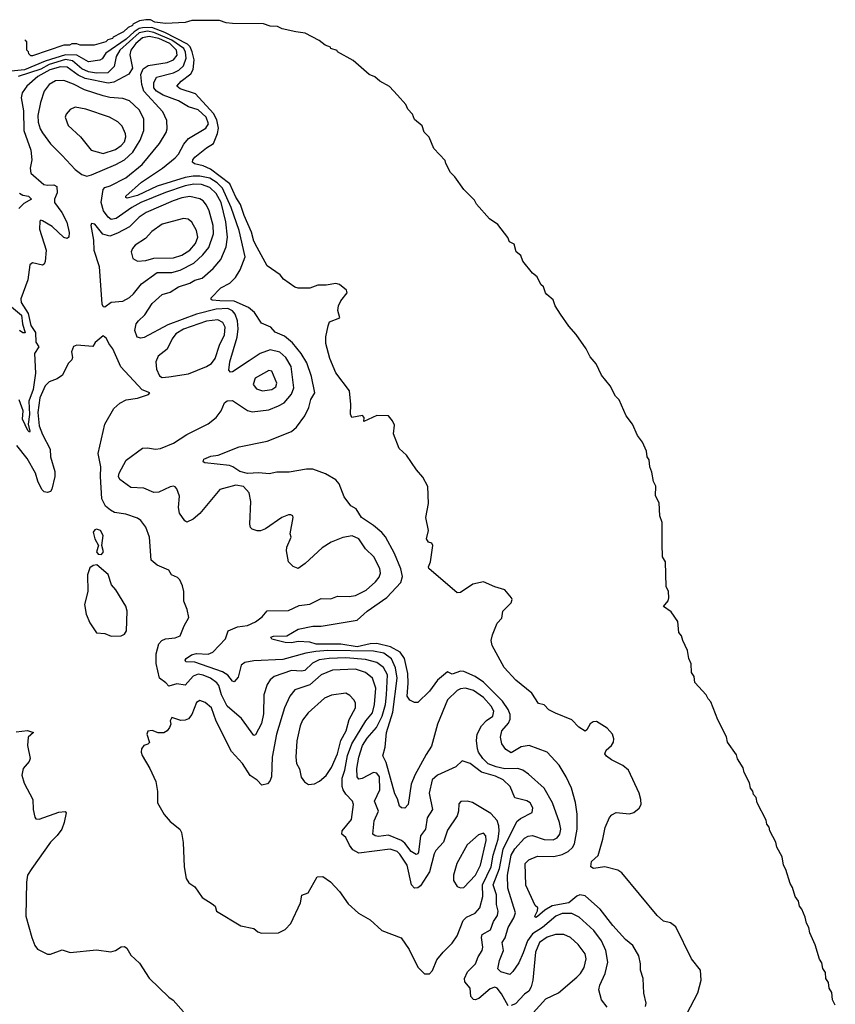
# Model space of a CAD drawing. Extents: x 1493970 to 1595317, y 729910 to 844791.
# Tile 50 of 256: x 1559916 to 1564891, y 754657 to 760660. Entities that reach past the tile are written whole.
import ezdxf

# ---------------------------------------------------------------- set-up
doc = ezdxf.new("R2010")
doc.units = 0

msp = doc.modelspace()

# ---------------------------------------------------------------- linework, layer by layer
at = {"layer": '0CON10XD'}
for points in [[(1564891.4, 754651.4), (1564874.9, 754684.9), (1564869.3, 754729.3), (1564854.5, 754755), (1564849.5, 754789.5), (1564834.5, 754815), (1564831.1, 754851.1), (1564815, 754876), (1564809.2, 754909.2), (1564795, 754932.2), (1564769.2, 755019.2), (1564735, 755092.2), (1564730, 755125), (1564715, 755151.9), (1564708, 755188), (1564687.5, 755237.5), (1564673.3, 755255), (1564665.9, 755285.9), (1564646.4, 755315), (1564629.7, 755369.7), (1564615, 755393.5), (1564589.4, 755479.4), (1564575, 755505.8), (1564566.4, 755556.4), (1564534.4, 755615), (1564528.2, 755645), (1564492.9, 755715), (1564488, 755738), (1564474.4, 755755), (1564469.1, 755779.1), (1564414.2, 755885), (1564407.7, 755917.7), (1564392.6, 755937.4), (1564387.3, 755957.3), (1564373.8, 755975), (1564367.1, 756007.1), (1564335, 756070), (1564329.4, 756099.4), (1564295, 756153.5), (1564288.9, 756178.9), (1564234.7, 756255), (1564228.6, 756288.6), (1564175, 756390.8), (1564131.3, 756501.3), (1564115, 756519.2), (1564104.3, 756544.3), (1564035, 756618.8), (1564030.5, 756655), (1564015, 756681.2), (1564012.8, 756732.8), (1563996.9, 756765), (1563989.4, 756815), (1563960.5, 756875), (1563953.4, 756903.4), (1563937.1, 756925), (1563931.1, 756991.1), (1563890.9, 757050.9), (1563842.7, 757082.7), (1563872.7, 757117.3), (1563876, 757135), (1563873.5, 757173.5), (1563858.6, 757205), (1563854.6, 757355), (1563837.5, 757385), (1563836, 757465), (1563834.5, 757594.5), (1563820.6, 757635), (1563816, 757715), (1563795, 757757.5), (1563795.9, 757815.9), (1563781.9, 757845), (1563772.3, 757902.3), (1563760, 757935), (1563756, 757976), (1563743.6, 757995), (1563738.6, 758028.6), (1563714.6, 758084.6), (1563685, 758124.2), (1563653.6, 758193.6), (1563616.2, 758245), (1563573.5, 758343.5), (1563551.2, 758365), (1563517.5, 758427.5), (1563465, 758493.8), (1563432.5, 758562.5), (1563396.2, 758605), (1563372.5, 758652.5), (1563311.4, 758741.4), (1563265, 758791.2), (1563215, 758864), (1563182.2, 758915), (1563171.2, 758951.2), (1563132.5, 758985), (1563123.3, 758995), (1563111.2, 759031.2), (1563094.4, 759045), (1563071.7, 759091.7), (1563044.5, 759115), (1562985, 759188.8), (1562972.1, 759222.1), (1562944.5, 759245), (1562931.7, 759291.7), (1562904.4, 759305), (1562893.1, 759333.1), (1562831.9, 759411.9), (1562782.9, 759445), (1562702.9, 759535), (1562689.7, 759559.7), (1562625, 759624.2), (1562571.2, 759701.2), (1562545, 759728.8), (1562515, 759782.5), (1562510.8, 759800.8), (1562443.1, 759875), (1562413.2, 759943.2), (1562384.4, 759975), (1562372, 760012), (1562325, 760051.2), (1562313.1, 760083.1), (1562284.3, 760115), (1562272.5, 760142.5), (1562220.8, 760200.8), (1562172, 760252), (1562113.8, 760285), (1562081.7, 760311.7), (1562047.5, 760325), (1561950.5, 760410.5), (1561855, 760464.5), (1561852, 760472), (1561815, 760484.5), (1561812, 760492), (1561780, 760505), (1561742.9, 760532.9), (1561658, 760578), (1561600, 760585), (1561517.5, 760605), (1561488.3, 760618.3), (1561445, 760621.2), (1561404.1, 760634.1), (1561215, 760636.7), (1561175, 760640.8), (1561134.1, 760654.1), (1560965.9, 760654.1), (1560925, 760642.2), (1560805, 760636.7), (1560740, 760645), (1560715, 760658.8), (1560685, 760660), (1560647.7, 760652.3), (1560607, 760633), (1560603.3, 760625), (1560577.5, 760612.5), (1560550, 760585), (1560533, 760577), (1560486.1, 760553.9), (1560482.5, 760545), (1560453.3, 760536.7), (1560442.5, 760525), (1560370, 760505), (1560285.7, 760504.3), (1560265, 760512.5), (1560235, 760512.5), (1560220, 760505), (1560185, 760504.2), (1559995, 760440), (1559985, 760440), (1559971.7, 760451.7), (1559970, 760465), (1559960, 760475), (1559960, 760525), (1559951.7, 760531.7), (1559950.6, 760536.9)], [(1563985, 754598.8), (1564053.2, 754726.8), (1564072.5, 754805), (1564068.6, 754865), (1564014.2, 754935), (1563919.1, 755129.1), (1563885, 755153.8), (1563843.3, 755165), (1563805, 755198.8), (1563589.8, 755459.8), (1563565, 755474.3), (1563485, 755495.6), (1563416.2, 755486.2), (1563399.4, 755495), (1563405, 755528.6), (1563443.8, 755565), (1563474.2, 755665), (1563488, 755735), (1563514.3, 755795.7), (1563527.7, 755812.3), (1563555, 755826.2), (1563635, 755818.8), (1563663.3, 755826.7), (1563695, 755852.5), (1563706.2, 755875), (1563705.8, 755905), (1563694.2, 755945), (1563629.2, 756085), (1563595, 756114.2), (1563527, 756147), (1563495, 756170), (1563486.2, 756185), (1563493.2, 756206.8), (1563526, 756235), (1563538.8, 756255), (1563541.2, 756275), (1563532, 756305), (1563500.3, 756340.3), (1563435, 756381.2), (1563415, 756380), (1563395, 756367.5), (1563375, 756330), (1563365, 756322.5), (1563327, 756347), (1563285, 756392.5), (1563185, 756432), (1563143.4, 756453.4), (1563115, 756482.5), (1563080.8, 756490.8), (1563040, 756555), (1562943.3, 756633.3), (1562871.4, 756711.4), (1562798, 756845), (1562792.9, 756875), (1562801.1, 756908.9), (1562828.8, 756981.2), (1562857.7, 757012.3), (1562864, 757055), (1562914.2, 757105.8), (1562920, 757125), (1562916, 757135), (1562875, 757184.2), (1562815, 757202.5), (1562745, 757233.8), (1562680.9, 757219.1), (1562605, 757167.5), (1562585, 757165.6), (1562412.5, 757315), (1562410, 757325), (1562422, 757355), (1562435.8, 757455), (1562429.3, 757469.3), (1562410, 757475), (1562397.5, 757495), (1562410, 757545), (1562393.8, 757625), (1562410.3, 757709.7), (1562406, 757815), (1562375, 757872), (1562336.1, 757916.1), (1562276.1, 758006.1), (1562230, 758045), (1562196.2, 758135), (1562202.5, 758187.5), (1562191.2, 758215), (1562165, 758245.8), (1562095, 758246), (1562015, 758210), (1562017.5, 758235), (1562006.4, 758246.4), (1561942.5, 758235), (1561934, 758255), (1561936.2, 758315), (1561927.3, 758397.3), (1561845, 758506.7), (1561807.5, 758595), (1561783.8, 758685), (1561784.1, 758725.9), (1561797, 758793), (1561805, 758817.5), (1561868.3, 758841.7), (1561856.4, 758886.4), (1561860, 758915), (1561874.2, 758945.8), (1561914, 758995), (1561910.3, 759010.3), (1561866.2, 759046.2), (1561845, 759052.1), (1561785, 759041.5), (1561735, 759041.4), (1561685, 759022.7), (1561615, 759023.1), (1561595, 759029.2), (1561525, 759078.8), (1561505, 759103.8), (1561425, 759160), (1561365, 759271.5), (1561345, 759309.2), (1561330.3, 759365), (1561285, 759465.6), (1561262.8, 759532.8), (1561235, 759577.9), (1561198.9, 759658.9), (1561079.4, 759749.4), (1561035, 759768.9), (1560981.7, 759781.7), (1560970.6, 759790.6), (1560972.2, 759805), (1560985, 759821.1), (1561055, 759878.5), (1561097.5, 759905), (1561123.3, 759966.7), (1561128, 759998), (1561118.6, 760048.7), (1561097.8, 760087.8), (1560988.1, 760208.1), (1560895, 760239.1), (1560874.2, 760255), (1560901.8, 760285), (1560959.4, 760330.6), (1560974, 760356), (1560980, 760415), (1560969.2, 760465), (1560955.5, 760494.5), (1560940.3, 760510.3), (1560802.1, 760582.1), (1560721.5, 760611.5), (1560665, 760611.3), (1560644.2, 760605.8), (1560613.7, 760586.3), (1560565, 760542), (1560442.5, 760455), (1560418.4, 760421.6), (1560405, 760412.9), (1560335, 760403.3), (1560264.6, 760444.6), (1560195, 760446.7), (1560072.3, 760407.7), (1559945, 760354), (1559865, 760345.2)], [(1563734.4, 754645), (1563736.9, 754665), (1563724.3, 754725), (1563719.2, 754815), (1563702.5, 754865), (1563702.9, 754905), (1563692.4, 754952.4), (1563657.1, 755015), (1563612.4, 755052.4), (1563535, 755137.5), (1563457.6, 755237.6), (1563403.5, 755285), (1563365, 755319.6), (1563333.8, 755325), (1563315, 755316.8), (1563265, 755275.2), (1563165, 755257.4), (1563118.5, 755231.5), (1563075, 755192.1), (1563065, 755187.1), (1563058.1, 755195), (1563075, 755227.5), (1563076.2, 755245), (1563060.3, 755260.3), (1563003.5, 755383.5), (1562999.6, 755515), (1563021.5, 755538.5), (1563075, 755560.4), (1563175, 755559.3), (1563225, 755570.2), (1563261.3, 755588.7), (1563287.3, 755612.7), (1563300.3, 755635), (1563316.2, 755725), (1563315.9, 755815.9), (1563307, 755887), (1563281.1, 755975), (1563250, 756045), (1563206.2, 756116.2), (1563133.8, 756193.8), (1563024.6, 756235.4), (1562975, 756227.7), (1562915, 756190), (1562881.3, 756211.3), (1562857.5, 756245), (1562849.2, 756285), (1562856.7, 756325), (1562897.9, 756372.1), (1562909, 756395), (1562909, 756425), (1562896.7, 756455), (1562861.9, 756505), (1562745, 756620.8), (1562695.2, 756655.2), (1562625, 756687.2), (1562605, 756689.1), (1562555, 756670), (1562525, 756683.3), (1562465, 756634.4), (1562415, 756567.1), (1562345, 756497.9), (1562325, 756497.1), (1562295, 756511.3), (1562279.8, 756535), (1562286.7, 756615), (1562283.4, 756675), (1562264, 756765), (1562236, 756805), (1562177.2, 756837.2), (1562095, 756857.5), (1562055, 756855.4), (1561975, 756836.9), (1561875, 756853), (1561725, 756853.1), (1561685, 756864.5), (1561615, 756869), (1561575, 756861.4), (1561535, 756862.4), (1561455, 756883.3), (1561448.9, 756895), (1561465, 756901.8), (1561545, 756904.3), (1561614.7, 756945.3), (1561705, 756963.6), (1561755, 756963.3), (1561975, 756999.4), (1562035, 757053.8), (1562155, 757137.2), (1562241.1, 757228.9), (1562251.2, 757265), (1562241.6, 757311.6), (1562202.5, 757405), (1562147.1, 757507.1), (1562124.7, 757534.7), (1562075, 757576), (1562001.4, 757625), (1561967.6, 757677.6), (1561936.7, 757696.7), (1561895, 757751.2), (1561865, 757831.2), (1561845, 757854.3), (1561781.5, 757891.5), (1561705, 757920), (1561665, 757918.9), (1561560.9, 757900.9), (1561485, 757901.8), (1561438.7, 757891.3), (1561375, 757897.9), (1561305, 757893.2), (1561260, 757905), (1561216, 757935), (1561195, 757942.4), (1561045, 757958.9), (1561036.2, 757965), (1561040.1, 757979.9), (1561081.3, 757998.7), (1561126.7, 758005), (1561254.6, 758055.4), (1561425, 758090.9), (1561575, 758149.1), (1561605.6, 758175), (1561655.6, 758245), (1561679.5, 758295), (1561691.5, 758345), (1561715.5, 758385), (1561695.4, 758485), (1561667.2, 758567.2), (1561634.1, 758625), (1561579.9, 758689.9), (1561530.9, 758730.9), (1561475.5, 758755.5), (1561448, 758785), (1561390.6, 758810.6), (1561348.9, 758875), (1561311.1, 758905), (1561225, 758944.4), (1561136.9, 758946.9), (1561091.1, 758951.1), (1561083.8, 758955), (1561084.2, 758965), (1561143.1, 759025), (1561197, 759053), (1561231.8, 759088.2), (1561260.9, 759135), (1561292.5, 759215), (1561255.5, 759375), (1561206.8, 759515), (1561153.7, 759633.7), (1561120.8, 759665), (1561075, 759693.5), (1561015, 759706), (1560975, 759706.3), (1560925, 759697), (1560755, 759645.4), (1560635, 759588.1), (1560572.7, 759572.7), (1560564, 759575), (1560562.9, 759585), (1560659.8, 759670.2), (1560786.8, 759755), (1560865, 759818.4), (1560885, 759840), (1560918.1, 759901.9), (1560945.3, 759935), (1561052.2, 759997.8), (1561067.2, 760025), (1561053.5, 760065), (1561005, 760111.1), (1560945, 760129.7), (1560885.8, 760165.8), (1560790.5, 760200.5), (1560749.8, 760225), (1560735.2, 760245), (1560734, 760276), (1560749.8, 760310.2), (1560855, 760335.9), (1560887.7, 760352.3), (1560915, 760377.8), (1560930.7, 760425), (1560927.1, 760462.9), (1560918.4, 760485), (1560845, 760535.9), (1560735, 760582.6), (1560695, 760589.8), (1560645, 760579.6), (1560527.2, 760475), (1560504.4, 760435), (1560493.3, 760375), (1560453.3, 760336.7), (1560385, 760334.6), (1560335, 760342.7), (1560295, 760361.4), (1560238.4, 760408.4), (1560195, 760417.7), (1560095, 760387.2), (1560045, 760359), (1559906.3, 760313.7)], [(1563499, 754639), (1563465.7, 754685), (1563448, 754745), (1563454.4, 754775), (1563488.4, 754845), (1563504.2, 754915), (1563492.3, 754985), (1563464.1, 755044.1), (1563417.5, 755107.5), (1563329.5, 755189.5), (1563285, 755210.3), (1563225, 755210), (1563186.4, 755195), (1563106.2, 755125), (1563045, 755087.2), (1563014.5, 755045), (1562987.9, 754972.1), (1562960.4, 754909.6), (1562925, 754857.1), (1562905, 754839.2), (1562851.2, 754855), (1562833, 754873), (1562842.9, 754925), (1562866.9, 754985), (1562859.6, 755035), (1562878, 755062), (1562896.7, 755125), (1562931.2, 755185), (1562939.6, 755215), (1562894.3, 755365), (1562892.3, 755445), (1562915, 755567.1), (1562935.7, 755604.3), (1562995, 755670.7), (1563017.1, 755682.9), (1563045, 755687.2), (1563115, 755661.7), (1563170.9, 755659.1), (1563195, 755671.8), (1563211.1, 755695), (1563217.1, 755725), (1563208.4, 755765), (1563166.5, 755885), (1563115, 755975.4), (1563020.2, 756060.3), (1562984.7, 756084.7), (1562954.3, 756094.3), (1562875, 756093.2), (1562821.8, 756105), (1562773.6, 756123.6), (1562740.4, 756155), (1562714.4, 756194.4), (1562707.8, 756215), (1562703.1, 756265), (1562707.7, 756305), (1562734.1, 756355), (1562763.3, 756386.7), (1562801.5, 756415), (1562807.6, 756445), (1562791.9, 756475), (1562745, 756527), (1562685, 756571), (1562635, 756585.3), (1562605, 756581.2), (1562585, 756570.6), (1562525, 756512.9), (1562464, 756366), (1562429, 756231), (1562395, 756181.1), (1562326.7, 756053.3), (1562305, 755998.8), (1562285.6, 755875), (1562266.4, 755853.6), (1562245, 755854.4), (1562233.8, 755865), (1562220.9, 755910.9), (1562205, 755940), (1562152.2, 756132.2), (1562132, 756172), (1562144.5, 756225), (1562153.7, 756315), (1562191.7, 756438.3), (1562218.6, 756645), (1562209.5, 756709.5), (1562184.3, 756764.3), (1562137.4, 756797.4), (1562075, 756809.4), (1561795, 756814.1), (1561722.4, 756807.6), (1561662.1, 756797.9), (1561520.4, 756759.6), (1561345, 756750.5), (1561288.6, 756741.4), (1561268.1, 756725), (1561248.5, 756651.5), (1561225, 756623.8), (1561215, 756628), (1561184.8, 756664.8), (1561153.7, 756683.7), (1560985, 756743.7), (1560930, 756745), (1560924.6, 756755), (1560931.2, 756765), (1560965, 756788.6), (1560995, 756796.8), (1561065, 756792.4), (1561095, 756804.7), (1561172.1, 756885), (1561186.9, 756935), (1561245, 756958.2), (1561305, 756966.8), (1561355, 756989.6), (1561395, 757020), (1561425, 757056.2), (1561555, 757058.2), (1561620.7, 757089.3), (1561685, 757097.1), (1561755, 757131.8), (1561815, 757129.5), (1561855, 757145.4), (1561925, 757142.7), (1561965, 757149.5), (1562028.7, 757181.3), (1562087.4, 757232.6), (1562109.6, 757260.4), (1562116.1, 757285), (1562112.3, 757315), (1562077.3, 757385), (1562025.4, 757435), (1561984.1, 757494.1), (1561945, 757512.5), (1561886.9, 757503.1), (1561815.7, 757474.3), (1561760.2, 757439.8), (1561658, 757345), (1561615, 757313.3), (1561585, 757326), (1561556.7, 757355), (1561542.9, 757422.9), (1561545.7, 757445), (1561571.4, 757505), (1561565.8, 757525.8), (1561583.8, 757625), (1561582.5, 757635), (1561570.7, 757640.7), (1561555, 757642), (1561515, 757625.7), (1561415, 757556.9), (1561385.5, 757544.5), (1561365, 757544.3), (1561335, 757554.4), (1561324.7, 757564.7), (1561319.1, 757585), (1561326.4, 757723.6), (1561316.5, 757775), (1561280.8, 757815), (1561235, 757821.8), (1561136, 757795), (1561015, 757648.6), (1560974.1, 757615.9), (1560935, 757597.5), (1560923.3, 757605), (1560891.5, 757651.5), (1560885.5, 757685.5), (1560890.5, 757755), (1560875, 757800), (1560865, 757811.2), (1560855, 757816.2), (1560835, 757812), (1560765, 757779.5), (1560735, 757777.8), (1560673, 757803), (1560595, 757807.5), (1560526.2, 757856.2), (1560518.2, 757875), (1560522.3, 757895), (1560565, 757973.8), (1560665, 758047.5), (1560695, 758050.8), (1560745, 758041.4), (1560776, 758046), (1560855, 758077.8), (1560935, 758131.5), (1561065, 758197.1), (1561114.6, 758235.4), (1561144.3, 758275), (1561165.9, 758324.1), (1561182.7, 758337.3), (1561215, 758338.9), (1561305, 758277.5), (1561335, 758268.9), (1561435, 758281.8), (1561495.7, 758305), (1561529.5, 758325), (1561575, 758377.5), (1561589, 758415), (1561573.1, 758545), (1561540.1, 758600.1), (1561503.3, 758633.3), (1561445, 758647.1), (1561384, 758625), (1561315, 758580.4), (1561215, 758512.5), (1561202.1, 758512.1), (1561192.5, 758522.5), (1561198, 758575), (1561243.4, 758725), (1561248.3, 758775), (1561244, 758825), (1561231.1, 758865), (1561215, 758885.7), (1561185, 758899.2), (1561115, 758894.4), (1560995, 758864.6), (1560820.4, 758799.6), (1560675, 758722), (1560655, 758718.8), (1560633.3, 758725), (1560617.5, 758765), (1560627.5, 758805), (1560640.6, 758825), (1560679.3, 758860.7), (1560725, 758930.7), (1560785, 758985.4), (1560835, 758998.5), (1560885, 759030.7), (1560955, 759053.9), (1560985, 759072.2), (1561029.5, 759085), (1561096.9, 759143.1), (1561142.2, 759197.8), (1561176.2, 759275), (1561184.2, 759335), (1561173.2, 759426.8), (1561144.8, 759545), (1561115, 759601.2), (1561075, 759636.7), (1561025.7, 759654.3), (1560978.2, 759658.2), (1560925, 759647.2), (1560805, 759606.8), (1560655.3, 759545), (1560600, 759515), (1560505, 759448.9), (1560475, 759441.2), (1560455, 759455.8), (1560427, 759495), (1560412.3, 759545), (1560424.4, 759625.6), (1560435, 759636.8), (1560467.7, 759647.7), (1560563.8, 759696.2), (1560662.4, 759777.6), (1560769.6, 759905), (1560808.7, 759971.3), (1560815.5, 759995), (1560812.7, 760045), (1560788.6, 760098.6), (1560674.3, 760225), (1560661.7, 760265), (1560654.6, 760325.4), (1560669.8, 760360.2), (1560699.5, 760380.5), (1560815, 760399.6), (1560855, 760415.8), (1560876.2, 760443.8), (1560872.5, 760475), (1560831.4, 760515), (1560765, 760545.2), (1560705, 760558.3), (1560665, 760549.5), (1560623.6, 760515), (1560594.4, 760475), (1560588.8, 760445), (1560604.5, 760365), (1560582.2, 760327.8), (1560490.7, 760279.3), (1560455, 760273.1), (1560315, 760302.2), (1560272.3, 760322.3), (1560205, 760369.7), (1560165, 760372.8), (1560100.5, 760355), (1560026.5, 760313.5), (1559960.4, 760255), (1559930.7, 760215), (1559925.9, 760184.1), (1559939.3, 760105), (1559941.6, 759985), (1559984.5, 759865), (1559990.6, 759805), (1559980.8, 759755), (1559983.8, 759725), (1560062.9, 759655), (1560085, 759650.3), (1560123.7, 759653.7), (1560143.3, 759643.3), (1560145.4, 759605.4), (1560128.4, 759565), (1560127.5, 759545), (1560173.9, 759485), (1560202.7, 759425)], [(1560325, 759705.7), (1560355, 759714.6), (1560503.5, 759776.5), (1560554.8, 759805.2), (1560607, 759853), (1560650.5, 759925), (1560673.7, 759985), (1560672.7, 760055), (1560645, 760110.5), (1560585, 760164.6), (1560545, 760180.4), (1560465, 760185.8), (1560425, 760194.8), (1560312.3, 760232.3), (1560245, 760266.6), (1560185, 760288.6), (1560135, 760287.1), (1560095.5, 760265), (1560065.4, 760225), (1560042.6, 760155), (1560027.5, 760075), (1560029.7, 760035), (1560040.5, 759995), (1560055, 759969.6), (1560105, 759902.9), (1560175, 759831.9), (1560255, 759746.7), (1560295, 759715.6), (1560325, 759705.7)], [(1560425, 759844.7), (1560501.3, 759868.7), (1560535, 759892.5), (1560554.6, 759915), (1560562.9, 759945), (1560560.8, 759965), (1560541.2, 760011.2), (1560515, 760036.9), (1560464, 760065), (1560318.8, 760115), (1560255, 760126.9), (1560225, 760113.3), (1560200, 760085), (1560194.3, 760065.7), (1560212.5, 760015), (1560286.5, 759946.5), (1560351.4, 759865), (1560425, 759844.7)], [(1559915, 759601.9), (1559935, 759591.2), (1559969.2, 759585), (1559987.5, 759565), (1559941.2, 759538.8), (1559911.8, 759508.2)], [(1560435, 758910), (1560475, 758938), (1560545, 758944.4), (1560585, 758966.7), (1560610.8, 758989.2), (1560659.4, 759050.6), (1560755, 759119.6), (1560845, 759117.8), (1560895, 759133.8), (1560978.9, 759175), (1561033.8, 759226.2), (1561068.9, 759271.1), (1561099.2, 759355), (1561097, 759405), (1561071.1, 759495), (1561055, 759530), (1561035.4, 759555), (1561015, 759568.7), (1560955, 759581.4), (1560905, 759573.1), (1560852.2, 759555), (1560688.2, 759485), (1560645, 759456.9), (1560585, 759396.8), (1560511.9, 759358.1), (1560465, 759341.2), (1560422.7, 759352.7), (1560375, 759412.5), (1560355, 759417.5), (1560350, 759405), (1560367.1, 759315), (1560367.9, 759255), (1560400, 759155), (1560416.7, 758926.7), (1560425, 758912.5), (1560435, 758910)], [(1560202.7, 759425), (1560217.1, 759362.9), (1560215.3, 759335), (1560205, 759326.4), (1560185, 759333.1), (1560115, 759399.7), (1560055, 759434.4), (1560045, 759437.1), (1560038.3, 759431.7), (1560036.6, 759383.4), (1560076.7, 759255), (1560071.1, 759185), (1560065, 759170), (1560055, 759164), (1559995, 759178.6), (1559977.5, 759165), (1559965.6, 759074.4), (1559922.3, 758957.7), (1559926, 758935), (1559968, 758868), (1559984.1, 758795), (1560012, 758752), (1560014.9, 758695), (1560032.9, 758665), (1560006.9, 758625), (1560012.3, 758505), (1559999, 758405), (1559972.4, 758335), (1559976.5, 758253.5), (1559967.5, 758195), (1559978.2, 758151.8), (1559975, 758144.4), (1559965, 758154.6), (1559933.8, 758223.8), (1559937.7, 758275), (1559912.2, 758342.2)], [(1560635, 759188.5), (1560685, 759191.3), (1560734.8, 759205.2), (1560855, 759207.5), (1560905, 759225.2), (1560955, 759255.3), (1560988.4, 759295), (1561001.8, 759335), (1560994.7, 759374.7), (1560966.4, 759426.4), (1560943.1, 759443.1), (1560915, 759448.5), (1560785, 759414), (1560722, 759368), (1560683.2, 759326.8), (1560621.4, 759285), (1560604.3, 759265), (1560596.9, 759245), (1560606.9, 759205), (1560635, 759188.5)], [(1559841.1, 758928.9), (1559928, 758858), (1559933, 758805), (1559949.7, 758750.3), (1559935, 758750.1), (1559915.5, 758765)], [(1560785, 758478.8), (1560825, 758483.1), (1560945, 758501.5), (1561055, 758544.7), (1561085.5, 758564.5), (1561108.6, 758595), (1561134.7, 758675), (1561165, 758738.6), (1561169.5, 758785), (1561154.8, 758814.8), (1561125, 758829.3), (1561055, 758822.8), (1560915, 758773.3), (1560868.9, 758745), (1560845.4, 758715), (1560815, 758651.1), (1560761.3, 758608.7), (1560747.5, 758575), (1560749.8, 758529.8), (1560769.2, 758489.2), (1560785, 758478.8)], [(1562895, 754648.9), (1562855, 754721.8), (1562828.5, 754755), (1562815, 754761.2), (1562785, 754751.7), (1562717.3, 754692.7), (1562695.3, 754684.7), (1562685, 754687.1), (1562667.5, 754705), (1562664, 754755), (1562631.3, 754795), (1562629.6, 754815), (1562647.1, 754855), (1562695.7, 754904.3), (1562712.7, 754947.3), (1562737.1, 754985), (1562741.8, 755005), (1562733.1, 755065), (1562737.1, 755082.9), (1562788.9, 755111.1), (1562807, 755163), (1562830.6, 755199.4), (1562835.8, 755225), (1562823.9, 755265), (1562825, 755293.8), (1562824.8, 755325), (1562804.8, 755385), (1562842.9, 755485), (1562865, 755603.1), (1562948.3, 755771.7), (1562970.4, 755789.6), (1563042.8, 755827.2), (1563045.5, 755855), (1563029.4, 755885), (1563008.8, 755898.8), (1562936.1, 755916.1), (1562908.8, 755985), (1562865.2, 756025.2), (1562818.4, 756048.4), (1562732.8, 756072.8), (1562665, 756124.6), (1562615, 756142.5), (1562577.5, 756105), (1562465, 756055.3), (1562431.8, 756025), (1562414.1, 755945), (1562434.1, 755845), (1562402.2, 755795), (1562392.5, 755725), (1562361.2, 755685), (1562349.1, 755585), (1562345, 755574.4), (1562335, 755570), (1562305, 755589.7), (1562265, 755640), (1562245, 755655.5), (1562165, 755688.8), (1562105, 755680.5), (1562084.2, 755685), (1562071.1, 755695), (1562077.8, 755775), (1562105.6, 755835), (1562079.5, 755895), (1562112.7, 755965), (1562111.2, 756045), (1562095, 756067.1), (1562075, 756070.3), (1562005, 756033.6), (1561985, 756030.8), (1561973.7, 756045), (1561972, 756095), (1561984.4, 756165), (1562007.3, 756235), (1562035, 756280), (1562093.2, 756345), (1562128, 756415), (1562147.5, 756485), (1562154.6, 756545), (1562159.2, 756665), (1562135, 756710.6), (1562095, 756741.7), (1562025, 756760), (1561905, 756768.9), (1561803.8, 756766.2), (1561743.5, 756756.5), (1561702.3, 756737.7), (1561655, 756692.8), (1561635, 756688.1), (1561575, 756692.9), (1561468, 756655), (1561443.1, 756635), (1561425, 756606.2), (1561405.4, 756545), (1561402.7, 756427.3), (1561391.2, 756368.8), (1561355, 756300), (1561345, 756296), (1561269.2, 756399.2), (1561181.4, 756475), (1561147.3, 756545), (1561130.9, 756600.9), (1561117.9, 756617.9), (1561080, 756645), (1561035, 756664.7), (1561005, 756669.2), (1560975, 756658.7), (1560925, 756603.2), (1560875, 756610.3), (1560825, 756597.1), (1560807.6, 756617.6), (1560768.9, 756645), (1560747.7, 756735), (1560749.6, 756795), (1560765.6, 756855), (1560784.2, 756875), (1560805, 756884.5), (1560865, 756892.2), (1560895.4, 756904.6), (1560918.8, 756965), (1560948.8, 757015), (1560937.5, 757065), (1560916.7, 757115), (1560916.7, 757175), (1560909.3, 757209.3), (1560893.8, 757245), (1560878.7, 757258.7), (1560842.5, 757275), (1560826, 757305), (1560755, 757334.6), (1560718.6, 757365), (1560708.1, 757505), (1560685, 757566.2), (1560655, 757606), (1560635, 757621.4), (1560564.6, 757644.6), (1560495, 757654.7), (1560469.1, 757669.1), (1560439.3, 757695), (1560418.1, 757738.1), (1560408.3, 757875), (1560411.8, 757935), (1560395.4, 758015), (1560436.1, 758193.9), (1560490.8, 758289.2), (1560527.4, 758322.6), (1560565, 758343.3), (1560635, 758353.1), (1560702.5, 758375), (1560710, 758385), (1560663, 758403), (1560534, 758544), (1560484.2, 758654.2), (1560460, 758685), (1560445, 758716.7), (1560425, 758732.5), (1560377, 758693), (1560361.7, 758668.3), (1560265, 758676.7), (1560245, 758667.5), (1560231.2, 758635), (1560238.8, 758601.2), (1560234.5, 758585.5), (1560211.2, 758565), (1560176.8, 758493.2), (1560145, 758470.6), (1560095, 758452.5), (1560071.7, 758428.3), (1560038.1, 758355), (1560027.5, 758265), (1560035.3, 758185), (1560055, 758131.9), (1560101.3, 758041.3), (1560103.1, 757995), (1560130.4, 757905), (1560130.4, 757875), (1560112.1, 757797.9), (1560105, 757783.3), (1560085, 757777.5), (1560065, 757782.5), (1560051.4, 757795), (1560026.7, 757846.7), (1560013.3, 757895), (1559962, 757985), (1559899.7, 758065)], [(1561397.5, 758397.5), (1561455, 758404.7), (1561478.6, 758421.4), (1561484, 758445), (1561455, 758517.5), (1561435, 758520.6), (1561351.5, 758475), (1561341.1, 758435), (1561359.8, 758409.8), (1561397.5, 758397.5)], [(1560415, 757398.8), (1560427.5, 757415), (1560416.2, 757455), (1560425.5, 757515.5), (1560410, 757545), (1560385, 757553.3), (1560375, 757550), (1560364.2, 757535), (1560374, 757495), (1560397.5, 757455), (1560384.2, 757415), (1560395, 757402), (1560415, 757398.8)], [(1560475, 756902.5), (1560535, 756903.8), (1560555, 756914), (1560568.6, 756935), (1560572.5, 757055), (1560564.3, 757084.3), (1560503.3, 757185), (1560476.7, 757215), (1560455, 757276.7), (1560386.1, 757336.1), (1560365, 757332.5), (1560345, 757317.5), (1560328.8, 757275), (1560332, 757175), (1560311.2, 757095), (1560321.2, 757035), (1560345, 756982.5), (1560385, 756922.5), (1560435, 756917.5), (1560475, 756902.5)], [(1562415, 754842.5), (1562435, 754862.5), (1562461.2, 754928.8), (1562498.8, 754975), (1562555, 755029.2), (1562585.3, 755074.7), (1562621.2, 755168.8), (1562642.4, 755187.6), (1562695, 755212.3), (1562723.8, 755246.2), (1562742, 755315), (1562739.2, 755385), (1562793.1, 755495), (1562804, 755566), (1562833.8, 755665), (1562840.5, 755715), (1562839.4, 755745), (1562828.4, 755778.4), (1562790.1, 755820.1), (1562677.3, 755887.3), (1562645, 755895.8), (1562606.1, 755893.9), (1562595, 755880), (1562592.9, 755835), (1562583.7, 755806.3), (1562525, 755718), (1562502.3, 755645), (1562454.8, 755595.2), (1562444.3, 755575.7), (1562415.5, 755464.5), (1562360.1, 755379.9), (1562345, 755367.5), (1562325, 755365.6), (1562306, 755386), (1562279.2, 755505), (1562235, 755572.7), (1562218.5, 755588.5), (1562175, 755602.6), (1561985, 755577.9), (1561949.2, 755599.2), (1561927.6, 755627.6), (1561905, 755674.2), (1561881.9, 755695), (1561882.9, 755715), (1561940.5, 755785), (1561952.7, 755875), (1561945.6, 755895), (1561905, 755937.5), (1561889.2, 755965), (1561883.2, 755985), (1561883.4, 756035), (1561899.5, 756085), (1561915.8, 756175), (1561941.4, 756245), (1562027.8, 756385), (1562067.4, 756435), (1562080.2, 756485), (1562087.7, 756585), (1562068.8, 756645), (1562025, 756679.4), (1561965, 756699.8), (1561824.8, 756695.2), (1561754.5, 756665.5), (1561685, 756605.3), (1561595.3, 756574.7), (1561564.7, 756535.3), (1561531.1, 756465), (1561482.5, 756305), (1561455.3, 756165), (1561451.5, 756045), (1561442, 756018), (1561428.6, 756001.4), (1561393.2, 755993.2), (1561365, 756024), (1561322.7, 756052.7), (1561275, 756125.6), (1561207.9, 756197.9), (1561114.2, 756384.2), (1561085.3, 756465.3), (1561047.6, 756497.6), (1561015, 756508.8), (1560995, 756497.5), (1560965.6, 756425), (1560945, 756398.6), (1560925, 756389.2), (1560898.3, 756388.3), (1560845, 756406.7), (1560833.8, 756385), (1560837.5, 756365), (1560830, 756345), (1560816.7, 756325), (1560795, 756312), (1560761.7, 756311.7), (1560725, 756326.2), (1560698.3, 756321.7), (1560692, 756305), (1560707, 756253), (1560697, 756243), (1560672.5, 756235), (1560660, 756215), (1560657.5, 756195), (1560663.3, 756175), (1560710, 756095), (1560746.2, 756015), (1560756.2, 755955), (1560757.5, 755885), (1560797.5, 755815), (1560835, 755772.5), (1560892.5, 755725), (1560903.3, 755705), (1560913.9, 755643.9), (1560920, 755495), (1560932.5, 755425), (1560948.8, 755398.8), (1560985, 755373.3), (1561028.3, 755308.3), (1561090.6, 755270.6), (1561108, 755255), (1561116.7, 755225), (1561265, 755135.7), (1561345, 755120), (1561369.3, 755099.3), (1561391.7, 755091.7), (1561495, 755093.3), (1561535, 755112.5), (1561570.5, 755149.5), (1561630, 755275), (1561636.7, 755323.3), (1561675, 755337.5), (1561730, 755435), (1561765, 755437.5), (1561812.5, 755405), (1561867.5, 755345), (1561920.7, 755270.7), (1561983.6, 755213.6), (1562055, 755172.5), (1562125, 755107.5), (1562243, 755063), (1562292.5, 754992.5), (1562343.9, 754883.9), (1562385, 754842.5), (1562415, 754842.5)], [(1561678.3, 755998.3), (1561715, 756001.9), (1561745, 756017.1), (1561785, 756052.2), (1561818.3, 756101.7), (1561853.8, 756185), (1561875.2, 756265), (1561907.5, 756325), (1561925, 756394.3), (1561965.4, 756465), (1561964.6, 756494.6), (1561955, 756514.2), (1561930.2, 756540.2), (1561905, 756554.4), (1561817.2, 756542.8), (1561776.1, 756523.9), (1561675.4, 756434.6), (1561640.7, 756389.3), (1561626.2, 756355), (1561606.6, 756263.4), (1561601.2, 756165), (1561605.6, 756125), (1561623.3, 756093.3), (1561632.7, 756042.7), (1561653.2, 756013.2), (1561678.3, 755998.3)], [(1559895, 756318.8), (1559964.1, 756325.9), (1560000, 756315), (1559968, 756285), (1559963.5, 756235), (1559980, 756155), (1559973, 756137), (1559936.7, 756095), (1559930, 756055), (1559943.8, 756005), (1559996.7, 755905), (1559998, 755845), (1560008.3, 755798.3), (1560015, 755787.5), (1560035, 755786.7), (1560155, 755828.6), (1560193.3, 755833.3), (1560198.8, 755825), (1560188.2, 755765), (1560172.2, 755725), (1560145, 755685.6), (1560104.7, 755645.3), (1559989.2, 755485), (1559964.2, 755445), (1559957.3, 755402.7), (1559954.2, 755195), (1559990, 755065), (1560008.8, 755015), (1560025, 754993.3), (1560085, 754962.5), (1560105, 754962.5), (1560175, 754990), (1560225, 754973.3), (1560385, 754988.8), (1560473, 754977), (1560500, 754985), (1560535, 755007.5), (1560555, 755010), (1560569.3, 754999.3), (1560595, 754957.5), (1560647.3, 754907.3), (1560706.1, 754816.1), (1560825, 754700), (1560853, 754683), (1560915, 754611.2)], [(1562605, 755367.5), (1562625, 755370), (1562695.9, 755445), (1562726.6, 755505), (1562760.9, 755655), (1562760, 755685), (1562745, 755701.1), (1562715, 755691.5), (1562645, 755630), (1562582.1, 755515), (1562562.5, 755445), (1562563, 755413), (1562585.6, 755375.6), (1562605, 755367.5)], [(1563275, 755064.7), (1563235, 755082.2), (1563185, 755083.3), (1563133.3, 755066.7), (1563086, 755034), (1563061.9, 754975), (1563046.2, 754803.8), (1563036.6, 754763.4), (1563021.7, 754738.3), (1562995, 754718.6), (1562940, 754660), (1562915, 754649.6)], [(1563048.8, 754605), (1563125, 754691.1), (1563202.6, 754727.4), (1563315, 754822.3), (1563336.9, 754845), (1563358.7, 754881.3), (1563371.1, 754935), (1563364.5, 754965), (1563322.7, 755022.7), (1563275, 755064.7)]]:
    msp.add_lwpolyline(points, dxfattribs=at)

doc.saveas('drawing.dxf')
